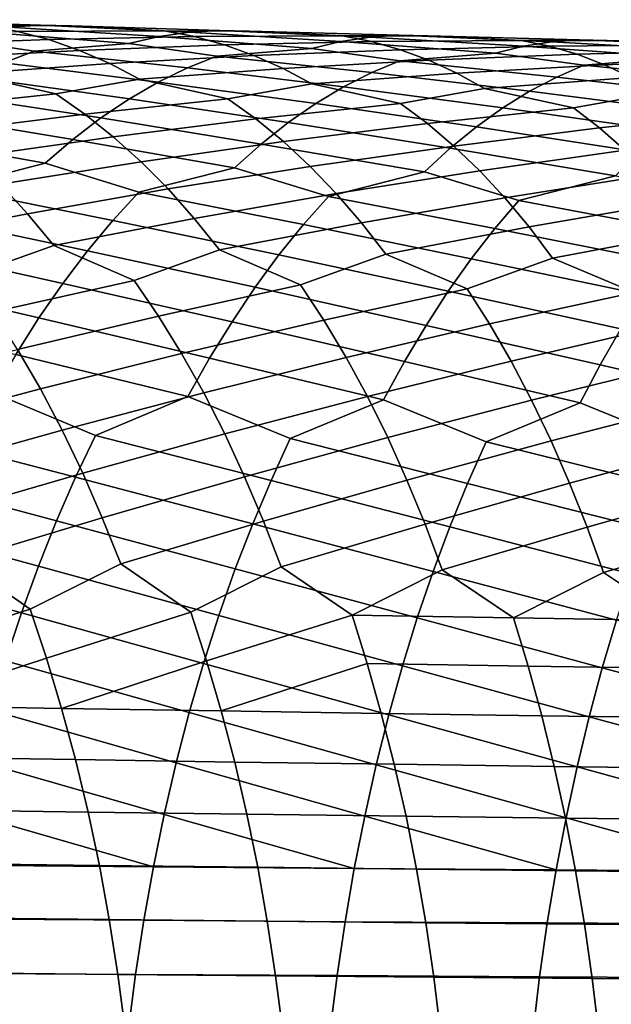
# Model space of a CAD drawing. Header units: metres. Extents: x -166 to 33, y -71 to 34.
# Tile 65 of 256: x -75.05 to -69.59, y 2.82 to 11.91. Entities that reach past the tile are written whole.
import ezdxf

# ---------------------------------------------------------------- set-up
doc = ezdxf.new("R2010")
doc.units = ezdxf.units.M
doc.layers.add('solid_12208131', color=7, linetype='CONTINUOUS')

msp = doc.modelspace()

# ---------------------------------------------------------------- linework, layer by layer
at = {"layer": 'solid_12208131'}
for points in [[(-75.145973, 11.842697, 250.377182), (-74.858231, 11.859814, 249.985352), (-76.208069, 11.903847, 249.196457), (-76.50415, 11.910565, 249.585159)], [(-74.858231, 11.859814, 249.985352), (-74.571785, 11.853476, 249.592865), (-75.354622, 11.856135, 248.946457), (-76.208069, 11.903847, 249.196457)], [(-74.041092, 11.690246, 251.536469), (-73.762596, 11.753914, 251.144363), (-75.145973, 11.842697, 250.377182), (-75.434517, 11.802276, 250.767593)], [(-74.571785, 11.853476, 249.592865), (-73.715279, 11.806911, 249.330917), (-75.065804, 11.802848, 248.55751), (-75.354622, 11.856135, 248.946457)], [(-73.762596, 11.753914, 251.144363), (-73.48381, 11.79452, 250.750198), (-74.858231, 11.859814, 249.985352), (-75.145973, 11.842697, 250.377182)], [(-73.48381, 11.79452, 250.750198), (-73.205879, 11.811921, 250.354584), (-74.571785, 11.853476, 249.592865), (-74.858231, 11.859814, 249.985352)], [(-73.205879, 11.811921, 250.354584), (-72.929276, 11.805962, 249.958328), (-73.715279, 11.806911, 249.330917), (-74.571785, 11.853476, 249.592865)], [(-75.196136, 11.5111, 252.178085), (-74.916031, 11.620433, 251.793808), (-75.722694, 11.73869, 251.15596), (-76.593903, 11.669526, 251.40123)], [(-75.065804, 11.802848, 248.55751), (-74.779984, 11.726583, 248.170181), (-76.102074, 11.677621, 247.381348), (-76.393883, 11.777393, 247.762527)], [(-74.916031, 11.620433, 251.793808), (-74.041092, 11.690246, 251.536469), (-75.434517, 11.802276, 250.767593), (-75.722694, 11.73869, 251.15596)], [(-73.715279, 11.806911, 249.330917), (-73.436241, 11.754197, 248.938171), (-74.779984, 11.726583, 248.170181), (-75.065804, 11.802848, 248.55751)], [(-73.436241, 11.754197, 248.938171), (-73.160179, 11.678597, 248.547058), (-74.497681, 11.627584, 247.785233), (-74.779984, 11.726583, 248.170181)], [(-73.231194, 11.574142, 252.155258), (-72.35276, 11.644681, 251.885086), (-73.762596, 11.753914, 251.144363), (-74.041092, 11.690246, 251.536469)], [(-72.35276, 11.644681, 251.885086), (-72.084152, 11.708449, 251.489258), (-73.48381, 11.79452, 250.750198), (-73.762596, 11.753914, 251.144363)], [(-72.929276, 11.805962, 249.958328), (-72.069954, 11.760592, 249.683701), (-73.436241, 11.754197, 248.938171), (-73.715279, 11.806911, 249.330917)], [(-72.084152, 11.708449, 251.489258), (-71.815331, 11.749251, 251.091324), (-73.205879, 11.811921, 250.354584), (-73.48381, 11.79452, 250.750198)], [(-72.069954, 11.760592, 249.683701), (-71.800896, 11.708442, 249.287155), (-73.160179, 11.678597, 248.547058), (-73.436241, 11.754197, 248.938171)], [(-71.815331, 11.749251, 251.091324), (-71.547417, 11.766939, 250.69194), (-72.929276, 11.805962, 249.958328), (-73.205879, 11.811921, 250.354584)], [(-71.547417, 11.766939, 250.69194), (-71.280861, 11.761359, 250.291916), (-72.069954, 11.760592, 249.683701), (-72.929276, 11.805962, 249.958328)], [(-70.657997, 11.602049, 252.200836), (-70.399498, 11.665933, 251.801285), (-71.815331, 11.749251, 251.091324), (-72.084152, 11.708449, 251.489258)], [(-71.280861, 11.761359, 250.291916), (-70.418983, 11.717237, 250.003876), (-71.800896, 11.708442, 249.287155), (-72.069954, 11.760592, 249.683701)], [(-70.399498, 11.665933, 251.801285), (-70.140854, 11.706942, 251.399612), (-71.547417, 11.766939, 250.69194), (-71.815331, 11.749251, 251.091324)], [(-70.140854, 11.706942, 251.399612), (-69.883171, 11.724923, 250.99649), (-71.280861, 11.761359, 250.291916), (-71.547417, 11.766939, 250.69194)], [(-69.883171, 11.724923, 250.99649), (-69.626877, 11.71972, 250.592697), (-70.418983, 11.717237, 250.003876), (-71.280861, 11.761359, 250.291916)], [(-74.779984, 11.726583, 248.170181), (-74.497681, 11.627584, 247.785233), (-75.814301, 11.555269, 247.003296), (-76.102074, 11.677621, 247.381348)], [(-73.501747, 11.464914, 252.543167), (-73.231194, 11.574142, 252.155258), (-74.041092, 11.690246, 251.536469), (-74.916031, 11.620433, 251.793808)], [(-73.160179, 11.678597, 248.547058), (-72.887581, 11.58035, 248.158356), (-74.219353, 11.506095, 247.403458), (-74.497681, 11.627584, 247.785233)], [(-71.800499, 11.421556, 252.876129), (-71.539711, 11.530704, 252.484589), (-72.35276, 11.644681, 251.885086), (-73.231194, 11.574142, 252.155258)], [(-71.800896, 11.708442, 249.287155), (-71.534798, 11.633489, 248.892273), (-72.887581, 11.58035, 248.158356), (-73.160179, 11.678597, 248.547058)], [(-71.539711, 11.530704, 252.484589), (-70.657997, 11.602049, 252.200836), (-72.084152, 11.708449, 251.489258), (-72.35276, 11.644681, 251.885086)], [(-70.418983, 11.717237, 250.003876), (-70.160126, 11.665635, 249.603546), (-71.534798, 11.633489, 248.892273), (-71.800896, 11.708442, 249.287155)], [(-70.160126, 11.665635, 249.603546), (-69.904205, 11.591311, 249.204895), (-71.27211, 11.535969, 248.499802), (-71.534798, 11.633489, 248.892273)], [(-69.841866, 11.490173, 252.780853), (-68.95713, 11.562402, 252.482742), (-70.399498, 11.665933, 251.801285), (-70.657997, 11.602049, 252.200836)], [(-69.626877, 11.71972, 250.592697), (-68.762718, 11.676894, 250.290497), (-70.160126, 11.665635, 249.603546), (-70.418983, 11.717237, 250.003876)], [(-68.95713, 11.562402, 252.482742), (-68.708946, 11.626419, 252.079514), (-70.140854, 11.706942, 251.399612), (-70.399498, 11.665933, 251.801285)], [(-68.762718, 11.676894, 250.290497), (-68.51429, 11.625831, 249.886414), (-69.904205, 11.591311, 249.204895), (-70.160126, 11.665635, 249.603546)], [(-68.708946, 11.626419, 252.079514), (-68.460701, 11.667645, 251.674118), (-69.883171, 11.724923, 250.99649), (-70.140854, 11.706942, 251.399612)], [(-68.460701, 11.667645, 251.674118), (-68.21347, 11.685924, 251.267258), (-69.626877, 11.71972, 250.592697), (-69.883171, 11.724923, 250.99649)], [(-68.21347, 11.685924, 251.267258), (-67.967659, 11.681097, 250.859756), (-68.762718, 11.676894, 250.290497), (-69.626877, 11.71972, 250.592697)], [(-74.497681, 11.627584, 247.785233), (-74.219353, 11.506095, 247.403458), (-75.531067, 11.410582, 246.62915), (-75.814301, 11.555269, 247.003296)], [(-73.770706, 11.333187, 252.92662), (-73.501747, 11.464914, 252.543167), (-74.916031, 11.620433, 251.793808), (-75.196136, 11.5111, 252.178085)], [(-72.887581, 11.58035, 248.158356), (-72.618896, 11.459694, 247.772842), (-73.94548, 11.362354, 247.02562), (-74.219353, 11.506095, 247.403458)], [(-72.059837, 11.290004, 253.263168), (-71.800499, 11.421556, 252.876129), (-73.231194, 11.574142, 252.155258), (-73.501747, 11.464914, 252.543167)], [(-71.534798, 11.633489, 248.892273), (-71.27211, 11.535969, 248.499802), (-72.618896, 11.459694, 247.772842), (-72.887581, 11.58035, 248.158356)], [(-70.09269, 11.381076, 253.17601), (-69.841866, 11.490173, 252.780853), (-70.657997, 11.602049, 252.200836), (-71.539711, 11.530704, 252.484589)], [(-69.904205, 11.591311, 249.204895), (-69.651649, 11.494494, 248.808685), (-71.013283, 11.416119, 248.110565), (-71.27211, 11.535969, 248.499802)], [(-68.51429, 11.625831, 249.886414), (-68.268761, 11.552115, 249.484024), (-69.651649, 11.494494, 248.808685), (-69.904205, 11.591311, 249.204895)], [(-68.378601, 11.343525, 253.441833), (-68.137955, 11.4526, 253.043076), (-68.95713, 11.562402, 252.482742), (-69.841866, 11.490173, 252.780853)], [(-68.268761, 11.552115, 249.484024), (-68.026558, 11.455977, 249.084122), (-69.402885, 11.375419, 248.415756), (-69.651649, 11.494494, 248.808685)], [(-74.219353, 11.506095, 247.403458), (-73.94548, 11.362354, 247.02562), (-74.71769, 11.227458, 246.396591), (-75.531067, 11.410582, 246.62915)], [(-74.037384, 11.179122, 253.304871), (-73.770706, 11.333187, 252.92662), (-75.196136, 11.5111, 252.178085), (-75.474533, 11.379165, 252.557938)], [(-72.618896, 11.459694, 247.772842), (-72.354584, 11.316866, 247.391312), (-73.129265, 11.180877, 246.781433), (-73.94548, 11.362354, 247.02562)], [(-72.317024, 11.136212, 253.644974), (-72.059837, 11.290004, 253.263168), (-73.501747, 11.464914, 252.543167), (-73.770706, 11.333187, 252.92662)], [(-71.27211, 11.535969, 248.499802), (-71.013283, 11.416119, 248.110565), (-72.354584, 11.316866, 247.391312), (-72.618896, 11.459694, 247.772842)], [(-70.342186, 11.249665, 253.566635), (-70.09269, 11.381076, 253.17601), (-71.539711, 11.530704, 252.484589), (-71.800499, 11.421556, 252.876129)], [(-69.651649, 11.494494, 248.808685), (-69.402885, 11.375419, 248.415756), (-70.758736, 11.274169, 247.725357), (-71.013283, 11.416119, 248.110565)], [(-68.61805, 11.212222, 253.835999), (-68.378601, 11.343525, 253.441833), (-69.841866, 11.490173, 252.780853), (-70.09269, 11.381076, 253.17601)], [(-75.531067, 11.410582, 246.62915), (-74.71769, 11.227458, 246.396591), (-76.022804, 11.087368, 245.619293), (-76.300728, 11.276741, 245.98114)], [(-74.300354, 11.002864, 253.677353), (-74.037384, 11.179122, 253.304871), (-75.474533, 11.379165, 252.557938), (-75.750496, 11.224787, 252.932663)], [(-71.013283, 11.416119, 248.110565), (-70.758736, 11.274169, 247.725357), (-71.535774, 11.13705, 247.134796), (-72.354584, 11.316866, 247.391312)], [(-70.589699, 11.096108, 253.95195), (-70.342186, 11.249665, 253.566635), (-71.800499, 11.421556, 252.876129), (-72.059837, 11.290004, 253.263168)], [(-69.402885, 11.375419, 248.415756), (-69.158318, 11.234312, 248.026871), (-69.937614, 11.096026, 247.455811), (-70.758736, 11.274169, 247.725357)], [(-68.855667, 11.05886, 254.224823), (-68.61805, 11.212222, 253.835999), (-70.09269, 11.381076, 253.17601), (-70.342186, 11.249665, 253.566635)], [(-73.94548, 11.362354, 247.02562), (-73.129265, 11.180877, 246.781433), (-74.448837, 11.039226, 246.031128), (-74.71769, 11.227458, 246.396591)], [(-72.570686, 10.96033, 254.020905), (-72.317024, 11.136212, 253.644974), (-73.770706, 11.333187, 252.92662), (-74.037384, 11.179122, 253.304871)], [(-72.354584, 11.316866, 247.391312), (-71.535774, 11.13705, 247.134796), (-72.869682, 10.993742, 246.412369), (-73.129265, 11.180877, 246.781433)], [(-70.833847, 10.920556, 254.331345), (-70.589699, 11.096108, 253.95195), (-72.059837, 11.290004, 253.263168), (-72.317024, 11.136212, 253.644974)], [(-74.71769, 11.227458, 246.396591), (-74.448837, 11.039226, 246.031128), (-75.751205, 10.876352, 245.26355), (-76.022804, 11.087368, 245.619293)], [(-74.559921, 10.804619, 254.043106), (-74.300354, 11.002864, 253.677353), (-75.750496, 11.224787, 252.932663), (-76.022591, 11.04811, 253.301682)], [(-70.758736, 11.274169, 247.725357), (-69.937614, 11.096026, 247.455811), (-71.285652, 10.950966, 246.762131), (-71.535774, 11.13705, 247.134796)], [(-69.090103, 10.883593, 254.607651), (-68.855667, 11.05886, 254.224823), (-70.342186, 11.249665, 253.566635), (-70.589699, 11.096108, 253.95195)], [(-69.158318, 11.234312, 248.026871), (-68.335182, 11.057858, 247.743576), (-69.697159, 10.910947, 247.079559), (-69.937614, 11.096026, 247.455811)], [(-73.129265, 11.180877, 246.781433), (-72.869682, 10.993742, 246.412369), (-74.186172, 10.829429, 245.671844), (-74.448837, 11.039226, 246.031128)], [(-72.821121, 10.762561, 254.39006), (-72.570686, 10.96033, 254.020905), (-74.037384, 11.179122, 253.304871), (-74.300354, 11.002864, 253.677353)], [(-71.535774, 11.13705, 247.134796), (-71.285652, 10.950966, 246.762131), (-72.616135, 10.785114, 246.04953), (-72.869682, 10.993742, 246.412369)], [(-71.074959, 10.723213, 254.703888), (-70.833847, 10.920556, 254.331345), (-72.317024, 11.136212, 253.644974), (-72.570686, 10.96033, 254.020905)], [(-69.937614, 11.096026, 247.455811), (-69.697159, 10.910947, 247.079559), (-71.04142, 10.743456, 246.395752), (-71.285652, 10.950966, 246.762131)], [(-69.321693, 10.686625, 254.983566), (-69.090103, 10.883593, 254.607651), (-70.589699, 11.096108, 253.95195), (-70.833847, 10.920556, 254.331345)], [(-74.81559, 10.584772, 254.401443), (-74.559921, 10.804619, 254.043106), (-76.022591, 11.04811, 253.301682), (-76.2911, 10.849339, 253.664047)], [(-74.448837, 11.039226, 246.031128), (-74.186172, 10.829429, 245.671844), (-75.486275, 10.644161, 244.914627), (-75.751205, 10.876352, 245.26355)], [(-73.067856, 10.543292, 254.75174), (-72.821121, 10.762561, 254.39006), (-74.300354, 11.002864, 253.677353), (-74.559921, 10.804619, 254.043106)], [(-68.335182, 11.057858, 247.743576), (-68.104607, 10.873735, 247.36377), (-69.462448, 10.704504, 246.709656), (-69.697159, 10.910947, 247.079559)], [(-72.869682, 10.993742, 246.412369), (-72.616135, 10.785114, 246.04953), (-73.930016, 10.598531, 245.319443), (-74.186172, 10.829429, 245.671844)], [(-71.312569, 10.504467, 255.068878), (-71.074959, 10.723213, 254.703888), (-72.570686, 10.96033, 254.020905), (-72.821121, 10.762561, 254.39006)], [(-71.285652, 10.950966, 246.762131), (-71.04142, 10.743456, 246.395752), (-72.368942, 10.555454, 245.693634), (-72.616135, 10.785114, 246.04953)], [(-69.549988, 10.468345, 255.351868), (-69.321693, 10.686625, 254.983566), (-70.833847, 10.920556, 254.331345), (-71.074959, 10.723213, 254.703888)], [(-69.697159, 10.910947, 247.079559), (-69.462448, 10.704504, 246.709656), (-70.803383, 10.514979, 246.036392), (-71.04142, 10.743456, 246.395752)], [(-75.691437, 10.359037, 254.617798), (-74.81559, 10.584772, 254.401443), (-76.2911, 10.849339, 253.664047), (-76.555519, 10.628859, 254.019058)], [(-74.186172, 10.829429, 245.671844), (-73.930016, 10.598531, 245.319443), (-75.228363, 10.391401, 244.573181), (-75.486275, 10.644161, 244.914627)], [(-73.94899, 10.31758, 254.980682), (-73.067856, 10.543292, 254.75174), (-74.559921, 10.804619, 254.043106), (-74.81559, 10.584772, 254.401443)], [(-72.616135, 10.785114, 246.04953), (-72.368942, 10.555454, 245.693634), (-73.68071, 10.347134, 244.974579), (-73.930016, 10.598531, 245.319443)], [(-72.198822, 10.278667, 255.311218), (-71.312569, 10.504467, 255.068878), (-72.821121, 10.762561, 254.39006), (-73.067856, 10.543292, 254.75174)], [(-71.04142, 10.743456, 246.395752), (-70.803383, 10.514979, 246.036392), (-72.128418, 10.305359, 245.345383), (-72.368942, 10.555454, 245.693634)], [(-70.441177, 10.242346, 255.608398), (-69.549988, 10.468345, 255.351868), (-71.074959, 10.723213, 254.703888), (-71.312569, 10.504467, 255.068878)], [(-69.462448, 10.704504, 246.709656), (-69.233765, 10.477152, 246.346848), (-70.571831, 10.266126, 245.684738), (-70.803383, 10.514979, 246.036392)], [(-74.189659, 10.056663, 255.32431), (-73.94899, 10.31758, 254.980682), (-74.81559, 10.584772, 254.401443), (-75.691437, 10.359037, 254.617798)], [(-73.930016, 10.598531, 245.319443), (-73.68071, 10.347134, 244.974579), (-74.977776, 10.118674, 244.239899), (-75.228363, 10.391401, 244.573181)], [(-72.368942, 10.555454, 245.693634), (-72.128418, 10.305359, 245.345383), (-73.438538, 10.075833, 244.63797), (-73.68071, 10.347134, 244.974579)], [(-72.430946, 10.018483, 255.658005), (-72.198822, 10.278667, 255.311218), (-73.067856, 10.543292, 254.75174), (-73.94899, 10.31758, 254.980682)], [(-70.664566, 9.982829, 255.958313), (-70.441177, 10.242346, 255.608398), (-71.312569, 10.504467, 255.068878), (-72.198822, 10.278667, 255.311218)], [(-70.803383, 10.514979, 246.036392), (-70.571831, 10.266126, 245.684738), (-71.894829, 10.035423, 245.005432), (-72.128418, 10.305359, 245.345383)], [(-69.233765, 10.477152, 246.346848), (-69.011375, 10.229478, 245.991806), (-70.347015, 9.997486, 245.341461), (-70.571831, 10.266126, 245.684738)], [(-68.890762, 9.949744, 256.224213), (-68.676285, 10.20866, 255.87117), (-69.549988, 10.468345, 255.351868), (-70.441177, 10.242346, 255.608398)], [(-75.228363, 10.391401, 244.573181), (-74.977776, 10.118674, 244.239899), (-76.262352, 9.870278, 243.49054), (-76.512245, 10.163898, 243.812057)], [(-74.423576, 9.775818, 255.658829), (-74.189659, 10.056663, 255.32431), (-75.691437, 10.359037, 254.617798), (-75.940483, 10.097321, 254.958282)], [(-73.68071, 10.347134, 244.974579), (-73.438538, 10.075833, 244.63797), (-74.735909, 9.82661, 243.915161), (-74.977776, 10.118674, 244.239899)], [(-72.656563, 9.738471, 255.99556), (-72.430946, 10.018483, 255.658005), (-73.94899, 10.31758, 254.980682), (-74.189659, 10.056663, 255.32431)], [(-72.128418, 10.305359, 245.345383), (-71.894829, 10.035423, 245.005432), (-73.204865, 9.785256, 244.309998), (-73.438538, 10.075833, 244.63797)], [(-70.881721, 9.703578, 256.298889), (-70.664566, 9.982829, 255.958313), (-72.198822, 10.278667, 255.311218), (-72.430946, 10.018483, 255.658005)], [(-70.571831, 10.266126, 245.684738), (-70.347015, 9.997486, 245.341461), (-71.669525, 9.746264, 244.674225), (-71.894829, 10.035423, 245.005432)], [(-69.099258, 9.671183, 256.56781), (-68.890762, 9.949744, 256.224213), (-70.441177, 10.242346, 255.608398), (-70.664566, 9.982829, 255.958313)], [(-69.011375, 10.229478, 245.991806), (-68.795532, 9.962068, 245.645248), (-70.130264, 9.709674, 245.007065), (-70.347015, 9.997486, 245.341461)], [(-74.977776, 10.118674, 244.239899), (-74.735909, 9.82661, 243.915161), (-75.522003, 9.543759, 243.320206), (-76.262352, 9.870278, 243.49054)], [(-74.651466, 9.475629, 255.983353), (-74.423576, 9.775818, 255.658829), (-75.940483, 10.097321, 254.958282), (-76.182533, 9.815574, 255.289764)], [(-73.438538, 10.075833, 244.63797), (-73.204865, 9.785256, 244.309998), (-73.991859, 9.502176, 243.734589), (-74.735909, 9.82661, 243.915161)], [(-72.876419, 9.43921, 256.323029), (-72.656563, 9.738471, 255.99556), (-74.189659, 10.056663, 255.32431), (-74.423576, 9.775818, 255.658829)], [(-71.894829, 10.035423, 245.005432), (-71.669525, 9.746264, 244.674225), (-72.457329, 9.46288, 244.11853), (-73.204865, 9.785256, 244.309998)], [(-71.093369, 9.405169, 256.629303), (-70.881721, 9.703578, 256.298889), (-72.430946, 10.018483, 255.658005), (-72.656563, 9.738471, 255.99556)], [(-70.347015, 9.997486, 245.341461), (-70.130264, 9.709674, 245.007065), (-70.918716, 9.425915, 244.471191), (-71.669525, 9.746264, 244.674225)], [(-69.302528, 9.373548, 256.901123), (-69.099258, 9.671183, 256.56781), (-70.664566, 9.982829, 255.958313), (-70.881721, 9.703578, 256.298889)], [(-68.795532, 9.962068, 245.645248), (-68.587509, 9.675529, 245.307663), (-69.376472, 9.391322, 244.791763), (-70.130264, 9.709674, 245.007065)], [(-74.735909, 9.82661, 243.915161), (-73.991859, 9.502176, 243.734589), (-75.291893, 9.213647, 243.016998), (-75.522003, 9.543759, 243.320206)], [(-74.872833, 9.156653, 256.297211), (-74.651466, 9.475629, 255.983353), (-76.182533, 9.815574, 255.289764), (-76.418297, 9.514384, 255.611343)], [(-73.090019, 9.121256, 256.63974), (-72.876419, 9.43921, 256.323029), (-74.423576, 9.775818, 255.658829), (-74.651466, 9.475629, 255.983353)], [(-73.204865, 9.785256, 244.309998), (-72.457329, 9.46288, 244.11853), (-73.769424, 9.173723, 243.428329), (-73.991859, 9.502176, 243.734589)], [(-71.299042, 9.088155, 256.948853), (-71.093369, 9.405169, 256.629303), (-72.656563, 9.738471, 255.99556), (-72.876419, 9.43921, 256.323029)], [(-71.669525, 9.746264, 244.674225), (-70.918716, 9.425915, 244.471191), (-72.242714, 9.136009, 243.809219), (-72.457329, 9.46288, 244.11853)], [(-69.500114, 9.057393, 257.223511), (-69.302528, 9.373548, 256.901123), (-70.881721, 9.703578, 256.298889), (-71.093369, 9.405169, 256.629303)], [(-70.130264, 9.709674, 245.007065), (-69.376472, 9.391322, 244.791763), (-70.712105, 9.100545, 244.158829), (-70.918716, 9.425915, 244.471191)], [(-75.087166, 8.819451, 256.599792), (-74.872833, 9.156653, 256.297211), (-76.418297, 9.514384, 255.611343), (-76.647263, 9.194308, 255.922379)], [(-73.991859, 9.502176, 243.734589), (-73.769424, 9.173723, 243.428329), (-75.070778, 8.865917, 242.724518), (-75.291893, 9.213647, 243.016998)], [(-73.296875, 8.785167, 256.945038), (-73.090019, 9.121256, 256.63974), (-74.651466, 9.475629, 255.983353), (-74.872833, 9.156653, 256.297211)], [(-72.457329, 9.46288, 244.11853), (-72.242714, 9.136009, 243.809219), (-73.555717, 8.827706, 243.132889), (-73.769424, 9.173723, 243.428329)], [(-71.498268, 8.753095, 257.256897), (-71.299042, 9.088155, 256.948853), (-72.876419, 9.43921, 256.323029), (-73.090019, 9.121256, 256.63974)], [(-70.918716, 9.425915, 244.471191), (-70.712105, 9.100545, 244.158829), (-72.036583, 8.791622, 243.510818), (-72.242714, 9.136009, 243.809219)], [(-69.691551, 8.723275, 257.534271), (-69.500114, 9.057393, 257.223511), (-71.093369, 9.405169, 256.629303), (-71.299042, 9.088155, 256.948853)], [(-69.376472, 9.391322, 244.791763), (-69.17804, 9.067371, 244.476379), (-70.513702, 8.757704, 243.857498), (-70.712105, 9.100545, 244.158829)], [(-73.496468, 8.431504, 257.238312), (-73.296875, 8.785167, 256.945038), (-74.872833, 9.156653, 256.297211), (-75.087166, 8.819451, 256.599792)], [(-73.769424, 9.173723, 243.428329), (-73.555717, 8.827706, 243.132889), (-74.859001, 8.501159, 242.443405), (-75.070778, 8.865917, 242.724518)], [(-72.242714, 9.136009, 243.809219), (-72.036583, 8.791622, 243.510818), (-73.351082, 8.46471, 242.848923), (-73.555717, 8.827706, 243.132889)], [(-71.690536, 8.400547, 257.552795), (-71.498268, 8.753095, 257.256897), (-73.090019, 9.121256, 256.63974), (-73.296875, 8.785167, 256.945038)], [(-70.712105, 9.100545, 244.158829), (-70.513702, 8.757704, 243.857498), (-71.839226, 8.430302, 243.224014), (-72.036583, 8.791622, 243.510818)], [(-69.876343, 8.371753, 257.832794), (-69.691551, 8.723275, 257.534271), (-71.299042, 9.088155, 256.948853), (-71.498268, 8.753095, 257.256897)], [(-69.17804, 9.067371, 244.476379), (-68.987534, 8.72599, 244.172119), (-70.323792, 8.397971, 243.567856), (-70.513702, 8.757704, 243.857498)], [(-68.05407, 8.345158, 258.077209), (-67.876915, 8.695748, 257.776093), (-69.500114, 9.057393, 257.223511), (-69.691551, 8.723275, 257.534271)], [(-75.070778, 8.865917, 242.724518), (-74.859001, 8.501159, 242.443405), (-76.155418, 8.156572, 241.741394), (-76.362694, 8.539608, 242.008224)], [(-73.555717, 8.827706, 243.132889), (-73.351082, 8.46471, 242.848923), (-74.658417, 8.120019, 242.173874), (-74.859001, 8.501159, 242.443405)], [(-74.350014, 8.072255, 257.394379), (-73.496468, 8.431504, 257.238312), (-75.087166, 8.819451, 256.599792), (-75.29393, 8.464583, 256.890411)], [(-72.551712, 8.041938, 257.721771), (-71.690536, 8.400547, 257.552795), (-73.296875, 8.785167, 256.945038), (-73.496468, 8.431504, 257.238312)], [(-72.036583, 8.791622, 243.510818), (-71.839226, 8.430302, 243.224014), (-73.157333, 8.085378, 242.576706), (-73.351082, 8.46471, 242.848923)], [(-70.513702, 8.757704, 243.857498), (-70.323792, 8.397971, 243.567856), (-71.652458, 8.052686, 242.949097), (-71.839226, 8.430302, 243.224014)], [(-70.745041, 8.013648, 258.015503), (-69.876343, 8.371753, 257.832794), (-71.498268, 8.753095, 257.256897), (-71.690536, 8.400547, 257.552795)], [(-68.987534, 8.72599, 244.172119), (-68.805229, 8.367755, 243.879684), (-70.144142, 8.021978, 243.290268), (-70.323792, 8.397971, 243.567856)], [(-68.930168, 7.987421, 258.274475), (-68.05407, 8.345158, 258.077209), (-69.691551, 8.723275, 257.534271), (-69.876343, 8.371753, 257.832794)], [(-74.859001, 8.501159, 242.443405), (-74.658417, 8.120019, 242.173874), (-75.958679, 7.757864, 241.486862), (-76.155418, 8.156572, 241.741394)], [(-74.53447, 7.684845, 257.661224), (-74.350014, 8.072255, 257.394379), (-75.29393, 8.464583, 256.890411), (-76.139748, 8.104563, 257.034424)], [(-73.351082, 8.46471, 242.848923), (-73.157333, 8.085378, 242.576706), (-74.468071, 7.723253, 241.916779), (-74.658417, 8.120019, 242.173874)], [(-72.729607, 7.655841, 257.990967), (-72.551712, 8.041938, 257.721771), (-73.496468, 8.431504, 257.238312), (-74.350014, 8.072255, 257.394379)], [(-71.839226, 8.430302, 243.224014), (-71.652458, 8.052686, 242.949097), (-72.973511, 7.690462, 242.317032), (-73.157333, 8.085378, 242.576706)], [(-70.916229, 7.628766, 258.287048), (-70.745041, 8.013648, 258.015503), (-71.690536, 8.400547, 257.552795), (-72.551712, 8.041938, 257.721771)], [(-70.323792, 8.397971, 243.567856), (-70.144142, 8.021978, 243.290268), (-71.475288, 7.659525, 242.686859), (-71.652458, 8.052686, 242.949097)], [(-69.094521, 7.603655, 258.54837), (-68.930168, 7.987421, 258.274475), (-69.876343, 8.371753, 257.832794), (-70.745041, 8.013648, 258.015503)], [(-68.805229, 8.367755, 243.879684), (-68.632858, 7.993291, 243.599426), (-69.973778, 7.630475, 243.025482), (-70.144142, 8.021978, 243.290268)], [(-74.710251, 7.282029, 257.91449), (-74.53447, 7.684845, 257.661224), (-76.139748, 8.104563, 257.034424), (-76.330627, 7.715745, 257.298889)], [(-74.658417, 8.120019, 242.173874), (-74.468071, 7.723253, 241.916779), (-75.772331, 7.344342, 241.245193), (-75.958679, 7.757864, 241.486862)], [(-72.89917, 7.254417, 258.24646), (-72.729607, 7.655841, 257.990967), (-74.350014, 8.072255, 257.394379), (-74.53447, 7.684845, 257.661224)], [(-73.157333, 8.085378, 242.576706), (-72.973511, 7.690462, 242.317032), (-74.287804, 7.311717, 241.672653), (-74.468071, 7.723253, 241.916779)], [(-71.652458, 8.052686, 242.949097), (-71.475288, 7.659525, 242.686859), (-72.799446, 7.280815, 242.070465), (-72.973511, 7.690462, 242.317032)], [(-71.079437, 7.228633, 258.544769), (-70.916229, 7.628766, 258.287048), (-72.551712, 8.041938, 257.721771), (-72.729607, 7.655841, 257.990967)], [(-70.144142, 8.021978, 243.290268), (-69.973778, 7.630475, 243.025482), (-71.307556, 7.251668, 242.437851), (-71.475288, 7.659525, 242.686859)], [(-69.251244, 7.20471, 258.808319), (-69.094521, 7.603655, 258.54837), (-70.745041, 8.013648, 258.015503), (-70.916229, 7.628766, 258.287048)], [(-68.632858, 7.993291, 243.599426), (-68.469452, 7.603348, 243.332108), (-69.812515, 7.224309, 242.774048), (-69.973778, 7.630475, 243.025482)], [(-74.877007, 6.864665, 258.153778), (-74.710251, 7.282029, 257.91449), (-76.330627, 7.715745, 257.298889), (-76.512512, 7.311437, 257.549927)], [(-74.468071, 7.723253, 241.916779), (-74.287804, 7.311717, 241.672653), (-75.596481, 6.91687, 241.016846), (-75.772331, 7.344342, 241.245193)], [(-73.060043, 6.838521, 258.487854), (-72.89917, 7.254417, 258.24646), (-74.53447, 7.684845, 257.661224), (-74.710251, 7.282029, 257.91449)], [(-72.973511, 7.690462, 242.317032), (-72.799446, 7.280815, 242.070465), (-74.117706, 6.886269, 241.441986), (-74.287804, 7.311717, 241.672653)], [(-71.234322, 6.814101, 258.788269), (-71.079437, 7.228633, 258.544769), (-72.729607, 7.655841, 257.990967), (-72.89917, 7.254417, 258.24646)], [(-71.475288, 7.659525, 242.686859), (-71.307556, 7.251668, 242.437851), (-72.635231, 6.857292, 241.837479), (-72.799446, 7.280815, 242.070465)], [(-69.973778, 7.630475, 243.025482), (-69.812515, 7.224309, 242.774048), (-71.149338, 6.829968, 242.202545), (-71.307556, 7.251668, 242.437851)], [(-69.400002, 6.791434, 259.053925), (-69.251244, 7.20471, 258.808319), (-70.916229, 7.628766, 258.287048), (-71.079437, 7.228633, 258.544769)], [(-68.469452, 7.603348, 243.332108), (-68.314804, 7.19877, 243.078278), (-69.660416, 6.804328, 242.536438), (-69.812515, 7.224309, 242.774048)], [(-75.034355, 6.433615, 258.378601), (-74.877007, 6.864665, 258.153778), (-76.512512, 7.311437, 257.549927), (-76.68502, 6.892501, 257.787079)], [(-74.287804, 7.311717, 241.672653), (-74.117706, 6.886269, 241.441986), (-74.95369, 6.466883, 240.942719), (-75.596481, 6.91687, 241.016846)], [(-73.211876, 6.409012, 258.714691), (-73.060043, 6.838521, 258.487854), (-74.710251, 7.282029, 257.91449), (-74.877007, 6.864665, 258.153778)], [(-72.799446, 7.280815, 242.070465), (-72.635231, 6.857292, 241.837479), (-73.46936, 6.438653, 241.358765), (-74.117706, 6.886269, 241.441986)], [(-71.380524, 6.386025, 259.01712), (-71.234322, 6.814101, 258.788269), (-72.89917, 7.254417, 258.24646), (-73.060043, 6.838521, 258.487854)], [(-71.307556, 7.251668, 242.437851), (-71.149338, 6.829968, 242.202545), (-71.981483, 6.411972, 241.744507), (-72.635231, 6.857292, 241.837479)], [(-69.540451, 6.364681, 259.28476), (-69.400002, 6.791434, 259.053925), (-71.079437, 7.228633, 258.544769), (-71.234322, 6.814101, 258.788269)], [(-69.812515, 7.224309, 242.774048), (-69.660416, 6.804328, 242.536438), (-70.490379, 6.38687, 242.099182), (-71.149338, 6.829968, 242.202545)], [(-68.314804, 7.19877, 243.078278), (-68.168968, 6.780403, 242.838394), (-68.996513, 6.363376, 242.422012), (-69.660416, 6.804328, 242.536438)], [(-75.596481, 6.91687, 241.016846), (-74.95369, 6.466883, 240.942719), (-76.278709, 6.042397, 240.297501), (-76.434189, 6.496634, 240.497131)], [(-75.180962, 5.989732, 258.588806), (-75.034355, 6.433615, 258.378601), (-76.68502, 6.892501, 257.787079), (-76.847778, 6.459803, 258.009949)], [(-73.35334, 5.96674, 258.926727), (-73.211876, 6.409012, 258.714691), (-74.877007, 6.864665, 258.153778), (-75.034355, 6.433615, 258.378601)], [(-74.117706, 6.886269, 241.441986), (-73.46936, 6.438653, 241.358765), (-74.80323, 6.014821, 240.741058), (-74.95369, 6.466883, 240.942719)], [(-72.635231, 6.857292, 241.837479), (-71.981483, 6.411972, 241.744507), (-73.324028, 5.98866, 241.15509), (-73.46936, 6.438653, 241.358765)], [(-71.516731, 5.945252, 259.230988), (-71.380524, 6.386025, 259.01712), (-73.060043, 6.838521, 258.487854), (-73.211876, 6.409012, 258.714691)], [(-71.149338, 6.829968, 242.202545), (-70.490379, 6.38687, 242.099182), (-71.981483, 6.411972, 241.744507)], [(-69.671303, 5.925293, 259.500458), (-69.540451, 6.364681, 259.28476), (-71.234322, 6.814101, 258.788269), (-71.380524, 6.386025, 259.01712)], [(-69.660416, 6.804328, 242.536438), (-68.996513, 6.363376, 242.422012), (-70.490379, 6.38687, 242.099182)], [(-74.95369, 6.466883, 240.942719), (-74.80323, 6.014821, 240.741058), (-76.134583, 5.576756, 240.112457), (-76.278709, 6.042397, 240.297501)], [(-73.4841, 5.51257, 259.123535), (-73.35334, 5.96674, 258.926727), (-75.034355, 6.433615, 258.378601), (-75.180962, 5.989732, 258.588806)], [(-73.46936, 6.438653, 241.358765), (-73.324028, 5.98866, 241.15509), (-74.663765, 5.551387, 240.554123), (-74.80323, 6.014821, 240.741058)], [(-71.642632, 5.492644, 259.429474), (-71.516731, 5.945252, 259.230988), (-73.211876, 6.409012, 258.714691), (-73.35334, 5.96674, 258.926727)], [(-71.981483, 6.411972, 241.744507), (-71.841385, 5.963941, 241.538818), (-73.189323, 5.527325, 240.966248), (-73.324028, 5.98866, 241.15509)], [(-71.981483, 6.411972, 241.744507), (-70.490379, 6.38687, 242.099182), (-70.355621, 5.940691, 241.891479), (-71.841385, 5.963941, 241.538818)], [(-69.792236, 5.474131, 259.700623), (-69.671303, 5.925293, 259.500458), (-71.380524, 6.386025, 259.01712), (-71.516731, 5.945252, 259.230988)], [(-70.490379, 6.38687, 242.099182), (-68.996513, 6.363376, 242.422012), (-68.867218, 5.918935, 242.212311), (-70.355621, 5.940691, 241.891479)], [(-67.933083, 5.457057, 259.935852), (-67.817215, 5.906892, 259.734009), (-69.540451, 6.364681, 259.28476), (-69.671303, 5.925293, 259.500458)], [(-74.80323, 6.014821, 240.741058), (-74.663765, 5.551387, 240.554123), (-76.134583, 5.576756, 240.112457)], [(-73.604767, 5.047382, 259.304504), (-73.4841, 5.51257, 259.123535), (-75.180962, 5.989732, 258.588806), (-75.31649, 5.533885, 258.783905)], [(-73.324028, 5.98866, 241.15509), (-73.189323, 5.527325, 240.966248), (-74.663765, 5.551387, 240.554123)], [(-71.758827, 5.029075, 259.612), (-71.642632, 5.492644, 259.429474), (-73.35334, 5.96674, 258.926727), (-73.4841, 5.51257, 259.123535)], [(-71.841385, 5.963941, 241.538818), (-71.71154, 5.504593, 241.348099), (-73.189323, 5.527325, 240.966248)], [(-71.841385, 5.963941, 241.538818), (-70.355621, 5.940691, 241.891479), (-70.230736, 5.483217, 241.698883), (-71.71154, 5.504593, 241.348099)], [(-69.90387, 5.012062, 259.884705), (-69.792236, 5.474131, 259.700623), (-71.516731, 5.945252, 259.230988), (-71.642632, 5.492644, 259.429474)], [(-70.355621, 5.940691, 241.891479), (-68.867218, 5.918935, 242.212311), (-68.747398, 5.463222, 242.017868), (-70.230736, 5.483217, 241.698883)], [(-68.040054, 4.996367, 260.12146), (-67.933083, 5.457057, 259.935852), (-69.671303, 5.925293, 259.500458), (-69.792236, 5.474131, 259.700623)], [(-76.134583, 5.576756, 240.112457), (-74.663765, 5.551387, 240.554123), (-74.535477, 5.077433, 240.382324), (-76.001999, 5.100566, 239.942413)], [(-74.663765, 5.551387, 240.554123), (-73.189323, 5.527325, 240.966248), (-73.065422, 5.055495, 240.792725), (-74.535477, 5.077433, 240.382324)], [(-73.715012, 4.572043, 259.469177), (-73.604767, 5.047382, 259.304504), (-75.31649, 5.533885, 258.783905), (-75.441528, 5.06696, 258.963318)], [(-71.865013, 4.555409, 259.778076), (-71.758827, 5.029075, 259.612), (-73.4841, 5.51257, 259.123535), (-73.604767, 5.047382, 259.304504)], [(-73.189323, 5.527325, 240.966248), (-71.71154, 5.504593, 241.348099), (-71.59211, 5.034774, 241.172821), (-73.065422, 5.055495, 240.792725)], [(-70.005905, 4.539947, 260.052216), (-69.90387, 5.012062, 259.884705), (-71.642632, 5.492644, 259.429474), (-71.758827, 5.029075, 259.612)], [(-71.71154, 5.504593, 241.348099), (-70.230736, 5.483217, 241.698883), (-70.115875, 5.015293, 241.521881), (-71.59211, 5.034774, 241.172821)], [(-70.230736, 5.483217, 241.698883), (-68.747398, 5.463222, 242.017868), (-68.637215, 4.997076, 241.839142), (-70.115875, 5.015293, 241.521881)], [(-68.137856, 4.525678, 260.290375), (-68.040054, 4.996367, 260.12146), (-69.792236, 5.474131, 259.700623), (-69.90387, 5.012062, 259.884705)], [(-76.001999, 5.100566, 239.942413), (-74.535477, 5.077433, 240.382324), (-74.418564, 4.593806, 240.226151), (-75.881172, 4.614677, 239.787827)], [(-73.81459, 4.087443, 259.617157), (-73.715012, 4.572043, 259.469177), (-75.441528, 5.06696, 258.963318), (-75.555763, 4.589829, 259.126556)], [(-74.535477, 5.077433, 240.382324), (-73.065422, 5.055495, 240.792725), (-72.952507, 4.574015, 240.634933), (-74.418564, 4.593806, 240.226151)], [(-71.96093, 4.072531, 259.927368), (-71.865013, 4.555409, 259.778076), (-73.604767, 5.047382, 259.304504), (-73.715012, 4.572043, 259.469177)], [(-73.065422, 5.055495, 240.792725), (-71.59211, 5.034774, 241.172821), (-71.483276, 4.555326, 241.013443), (-72.952507, 4.574015, 240.634933)], [(-70.098099, 4.058666, 260.202759), (-70.005905, 4.539947, 260.052216), (-71.758827, 5.029075, 259.612), (-71.865013, 4.555409, 259.778076)], [(-71.59211, 5.034774, 241.172821), (-70.115875, 5.015293, 241.521881), (-70.011208, 4.53776, 241.360916), (-71.483276, 4.555326, 241.013443)], [(-70.115875, 5.015293, 241.521881), (-68.637215, 4.997076, 241.839142), (-68.536804, 4.521336, 241.676605), (-70.011208, 4.53776, 241.360916)], [(-68.226234, 4.045868, 260.4422), (-68.137856, 4.525678, 260.290375), (-69.90387, 5.012062, 259.884705), (-70.005905, 4.539947, 260.052216)], [(-75.881172, 4.614677, 239.787827), (-74.418564, 4.593806, 240.226151), (-74.314507, 4.101388, 240.085602), (-75.773598, 4.119977, 239.648697)], [(-75.65892, 4.103385, 259.273254), (-73.81459, 4.087443, 259.617157), (-75.555763, 4.589829, 259.126556)], [(-74.418564, 4.593806, 240.226151), (-72.952507, 4.574015, 240.634933), (-72.852036, 4.083766, 240.492966), (-74.314507, 4.101388, 240.085602)], [(-73.81459, 4.087443, 259.617157), (-71.96093, 4.072531, 259.927368), (-73.715012, 4.572043, 259.469177)], [(-72.952507, 4.574015, 240.634933), (-71.483276, 4.555326, 241.013443), (-71.386467, 4.067126, 240.870056), (-72.852036, 4.083766, 240.492966)], [(-71.96093, 4.072531, 259.927368), (-70.098099, 4.058666, 260.202759), (-71.865013, 4.555409, 259.778076)], [(-71.483276, 4.555326, 241.013443), (-70.011208, 4.53776, 241.360916), (-69.918137, 4.051489, 241.216125), (-71.386467, 4.067126, 240.870056)], [(-70.098099, 4.058666, 260.202759), (-68.226234, 4.045868, 260.4422), (-70.005905, 4.539947, 260.052216)], [(-70.011208, 4.53776, 241.360916), (-68.536804, 4.521336, 241.676605), (-68.447556, 4.036872, 241.530411), (-69.918137, 4.051489, 241.216125)], [(-75.773598, 4.119977, 239.648697), (-74.314507, 4.101388, 240.085602), (-74.223442, 3.601143, 239.960876), (-75.67942, 3.617429, 239.525223)], [(-75.750801, 3.608623, 259.403168), (-73.903297, 3.594571, 259.748199), (-73.81459, 4.087443, 259.617157), (-75.65892, 4.103385, 259.273254)], [(-74.314507, 4.101388, 240.085602), (-72.852036, 4.083766, 240.492966), (-72.764145, 3.585705, 240.36702), (-74.223442, 3.601143, 239.960876)], [(-73.903297, 3.594571, 259.748199), (-72.046402, 3.581424, 260.05957), (-71.96093, 4.072531, 259.927368), (-73.81459, 4.087443, 259.617157)], [(-72.852036, 4.083766, 240.492966), (-71.386467, 4.067126, 240.870056), (-71.301811, 3.57113, 240.742874), (-72.764145, 3.585705, 240.36702)], [(-72.046402, 3.581424, 260.05957), (-70.180267, 3.569199, 260.33609), (-70.098099, 4.058666, 260.202759), (-71.96093, 4.072531, 259.927368)], [(-71.386467, 4.067126, 240.870056), (-69.918137, 4.051489, 241.216125), (-69.836784, 3.557436, 241.087708), (-71.301811, 3.57113, 240.742874)], [(-70.180267, 3.569199, 260.33609), (-68.305031, 3.557912, 260.576691), (-68.226234, 4.045868, 260.4422), (-70.098099, 4.058666, 260.202759)], [(-69.918137, 4.051489, 241.216125), (-68.447556, 4.036872, 241.530411), (-68.369591, 3.544637, 241.400787), (-69.836784, 3.557436, 241.087708)], [(-75.830429, 3.106572, 259.516357), (-73.980164, 3.094451, 259.862366), (-73.903297, 3.594571, 259.748199), (-75.750801, 3.608623, 259.403168)], [(-75.67942, 3.617429, 239.525223), (-74.223442, 3.601143, 239.960876), (-74.143967, 3.094044, 239.852585), (-75.597237, 3.10801, 239.418015)], [(-74.223442, 3.601143, 239.960876), (-72.764145, 3.585705, 240.36702), (-72.687439, 3.080806, 240.257629), (-74.143967, 3.094044, 239.852585)], [(-73.980164, 3.094451, 259.862366), (-72.120453, 3.08311, 260.174713), (-72.046402, 3.581424, 260.05957), (-73.903297, 3.594571, 259.748199)], [(-72.764145, 3.585705, 240.36702), (-71.301811, 3.57113, 240.742874), (-71.227921, 3.068311, 240.632401), (-72.687439, 3.080806, 240.257629)], [(-72.120453, 3.08311, 260.174713), (-70.251442, 3.072562, 260.452209), (-70.180267, 3.569199, 260.33609), (-72.046402, 3.581424, 260.05957)], [(-71.301811, 3.57113, 240.742874), (-69.836784, 3.557436, 241.087708), (-69.765778, 3.056572, 240.976166), (-71.227921, 3.068311, 240.632401)], [(-70.251442, 3.072562, 260.452209), (-68.373276, 3.062821, 260.693787), (-68.305031, 3.557912, 260.576691), (-70.180267, 3.569199, 260.33609)], [(-69.836784, 3.557436, 241.087708), (-68.369591, 3.544637, 241.400787), (-68.301521, 3.045602, 241.288162), (-69.765778, 3.056572, 240.976166)], [(-75.897415, 2.59827, 259.612671), (-74.044807, 2.588115, 259.959503), (-73.980164, 3.094451, 259.862366), (-75.830429, 3.106572, 259.516357)], [(-75.597237, 3.10801, 239.418015), (-74.143967, 3.094044, 239.852585), (-74.076019, 2.581085, 239.760895), (-75.526985, 2.592717, 239.327255)], [(-74.143967, 3.094044, 239.852585), (-72.687439, 3.080806, 240.257629), (-72.621834, 2.570062, 240.164993), (-74.076019, 2.581085, 239.760895)], [(-74.044807, 2.588115, 259.959503), (-72.182716, 2.578613, 260.272675), (-72.120453, 3.08311, 260.174713), (-73.980164, 3.094451, 259.862366)], [(-72.687439, 3.080806, 240.257629), (-71.227921, 3.068311, 240.632401), (-71.164719, 2.559657, 240.538834), (-72.621834, 2.570062, 240.164993)], [(-72.182716, 2.578613, 260.272675), (-70.311272, 2.569774, 260.550995), (-70.251442, 3.072562, 260.452209), (-72.120453, 3.08311, 260.174713)], [(-71.227921, 3.068311, 240.632401), (-69.765778, 3.056572, 240.976166), (-69.705025, 2.549883, 240.881668), (-71.164719, 2.559657, 240.538834)], [(-70.311272, 2.569774, 260.550995), (-68.430611, 2.56161, 260.793365), (-68.373276, 3.062821, 260.693787), (-70.251442, 3.072562, 260.452209)], [(-69.765778, 3.056572, 240.976166), (-68.301521, 3.045602, 241.288162), (-68.243271, 2.540752, 241.192749), (-69.705025, 2.549883, 240.881668)]]:
    msp.add_3dface(points, dxfattribs=at)

doc.saveas('drawing.dxf')
